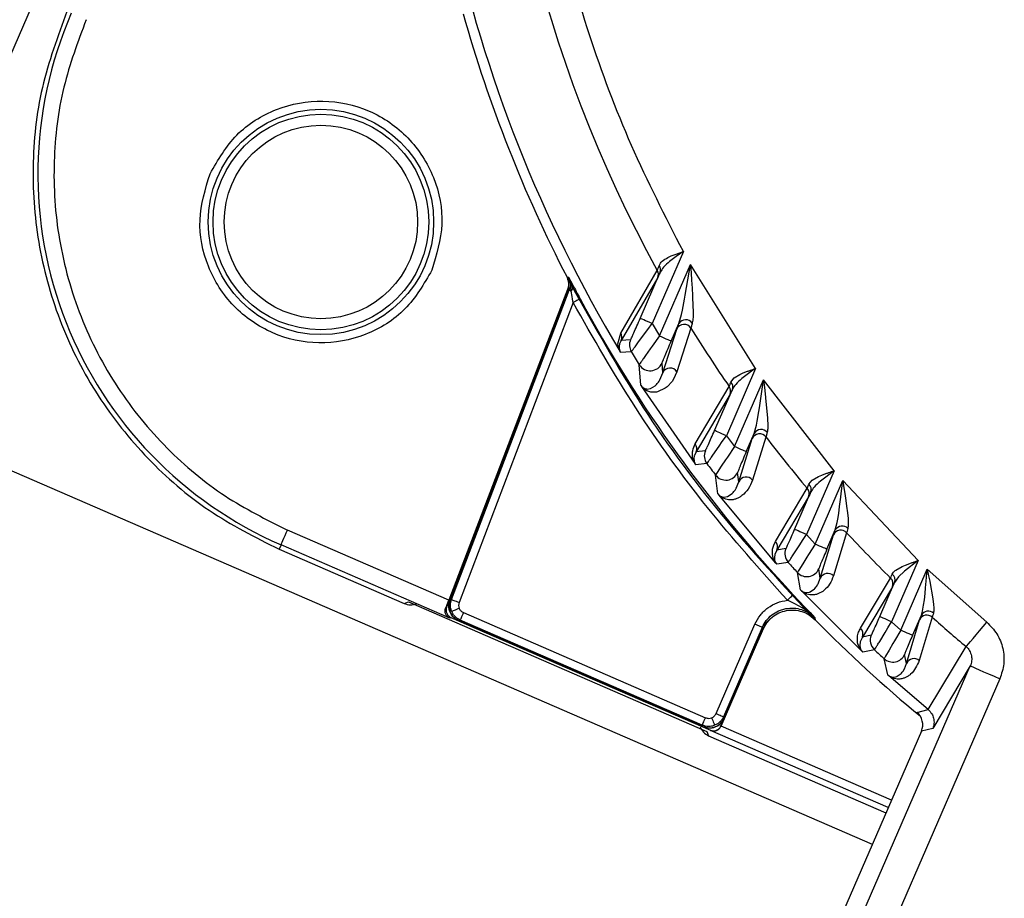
# Model space of a CAD drawing. Header units: millimetres. Extents: x 2719 to 13968, y 3953 to 13921.
# Tile 7 of 160: x 5047 to 5108, y 4735 to 4790. Entities that reach past the tile are written whole.
import ezdxf

# ---------------------------------------------------------------- set-up
doc = ezdxf.new("R2010")
doc.units = ezdxf.units.MM

msp = doc.modelspace()

# ---------------------------------------------------------------- linework, layer by layer
at = {"color": 7, "linetype": 'Continuous', "lineweight": 25}
for p, q in [((5106.803, 4926.198), (5041.072, 4774.88)), ((5088.227, 4775.181), (5086.285, 4770.711)), ((5087.27, 4774.809), (5087.475, 4774.903)), ((5087.475, 4774.903), (5087.724, 4775.002)), ((5087.724, 4775.002), (5088.227, 4775.181)), ((5087.978, 4775.009), (5087.788, 4774.876)), ((5088.227, 4775.181), (5087.978, 4775.009)), ((5086.745, 4769.944), (5088.671, 4774.378)), ((5087.788, 4774.876), (5087.377, 4774.567)), ((5088.346, 4772.477), (5088.671, 4774.378)), ((5092.705, 4767.922), (5088.671, 4774.378)), ((5088.671, 4774.378), (5088.705, 4773.843)), ((5084.346, 4770.11), (5086.611, 4774.003)), ((5085.551, 4771.03), (5086.795, 4773.893)), ((5088.705, 4773.843), (5088.734, 4773.41)), ((5081.019, 4773.585), (5081.098, 4773.59)), ((5081.098, 4773.59), (5081.225, 4773.36)), ((5081.238, 4773.169), (5081.098, 4773.59)), ((5081.225, 4773.36), (5081.371, 4773.09)), ((5081.265, 4772.931), (5081.238, 4773.169)), ((5086.636, 4773.565), (5084.377, 4769.66)), ((5088.734, 4773.41), (5088.766, 4772.9)), ((5081.112, 4772.982), (5073.673, 4753.557)), ((5081.059, 4772.771), (5073.752, 4753.547)), ((5081.065, 4772.772), (5073.76, 4753.55)), ((5073.852, 4753.589), (5081.145, 4772.776)), ((5081.145, 4772.776), (5081.065, 4772.772)), ((5081.147, 4772.775), (5081.145, 4772.776)), ((5081.154, 4772.773), (5081.147, 4772.775)), ((5081.164, 4772.769), (5081.154, 4772.773)), ((5081.179, 4772.763), (5081.164, 4772.769)), ((5081.196, 4772.757), (5081.179, 4772.763)), ((5081.218, 4772.748), (5081.196, 4772.757)), ((5081.243, 4772.739), (5081.218, 4772.748)), ((5081.27, 4772.728), (5081.243, 4772.739)), ((5081.27, 4772.728), (5081.265, 4772.931)), ((5081.328, 4772.378), (5081.27, 4772.728)), ((5088.298, 4772.213), (5088.346, 4772.477)), ((5088.766, 4772.9), (5088.792, 4772.458)), ((5088.792, 4772.458), (5088.824, 4771.731)), ((5081.387, 4772.008), (5074.32, 4753.412)), ((5081.352, 4772.227), (5081.328, 4772.378)), ((5081.387, 4772.008), (5081.352, 4772.227)), ((5081.472, 4772.053), (5081.387, 4772.008)), ((5081.554, 4772.098), (5081.472, 4772.053)), ((5081.629, 4772.138), (5081.554, 4772.098)), ((5081.696, 4772.174), (5081.629, 4772.138)), ((5081.75, 4772.203), (5081.696, 4772.174)), ((5081.792, 4772.226), (5081.75, 4772.203)), ((5081.818, 4772.24), (5081.792, 4772.226)), ((5081.827, 4772.245), (5081.818, 4772.24)), ((5088.171, 4771.55), (5088.298, 4772.213)), ((5087.952, 4770.715), (5088.111, 4771.272)), ((5088.111, 4771.272), (5088.171, 4771.55)), ((5088.824, 4771.731), (5088.829, 4771.532)), ((5085.568, 4771.023), (5085.551, 4771.03)), ((5085.611, 4771.004), (5085.568, 4771.023)), ((5085.679, 4770.974), (5085.611, 4771.004)), ((5085.771, 4770.934), (5085.679, 4770.974)), ((5085.881, 4770.886), (5085.771, 4770.934)), ((5086.007, 4770.832), (5085.881, 4770.886)), ((5086.143, 4770.773), (5086.007, 4770.832)), ((5086.02, 4770.345), (5086.285, 4770.711)), ((5086.285, 4770.711), (5086.143, 4770.773)), ((5086.285, 4770.711), (5086.745, 4769.944)), ((5087.479, 4769.626), (5087.952, 4770.715)), ((5084.173, 4769.446), (5084.346, 4770.11)), ((5085.408, 4769.506), (5085.819, 4770.069)), ((5085.819, 4770.069), (5086.02, 4770.345)), ((5086.954, 4767.654), (5087.817, 4770.365)), ((5088.697, 4770.426), (5087.829, 4767.724)), ((5084.205, 4769.217), (5084.173, 4769.446)), ((5084.268, 4769.429), (5084.247, 4769.303)), ((5084.277, 4769.456), (5084.269, 4769.429)), ((5084.377, 4769.66), (5084.276, 4769.456)), ((5084.951, 4769.699), (5084.377, 4769.66)), ((5086.745, 4769.944), (5086.285, 4769.3)), ((5086.745, 4769.944), (5086.887, 4769.883)), ((5086.887, 4769.883), (5087.023, 4769.824)), ((5087.023, 4769.824), (5087.149, 4769.769)), ((5087.149, 4769.769), (5087.259, 4769.721)), ((5087.259, 4769.721), (5087.351, 4769.681)), ((5087.351, 4769.681), (5087.419, 4769.651)), ((5087.419, 4769.651), (5087.462, 4769.633)), ((5087.462, 4769.633), (5087.479, 4769.626)), ((5084.246, 4769.303), (5084.243, 4769.264)), ((5084.243, 4769.264), (5084.25, 4769.152)), ((5085, 4768.965), (5084.333, 4768.923)), ((5086.167, 4769.134), (5085.882, 4768.729)), ((5086.285, 4769.3), (5086.167, 4769.134)), ((5086.954, 4767.654), (5086.909, 4768.262)), ((5085.598, 4766.883), (5085.496, 4768.158)), ((5086.773, 4767.216), (5086.954, 4767.654)), ((5087.829, 4767.724), (5087.618, 4767.26)), ((5092.705, 4767.922), (5090.892, 4763.751)), ((5091.737, 4767.557), (5091.945, 4767.648)), ((5092.268, 4767.611), (5091.857, 4767.297)), ((5091.945, 4767.648), (5092.199, 4767.746)), ((5092.456, 4767.746), (5092.268, 4767.611)), ((5092.705, 4767.922), (5092.456, 4767.746)), ((5086.769, 4767.211), (5086.773, 4767.216)), ((5087.524, 4767.118), (5087.218, 4766.782)), ((5087.618, 4767.26), (5087.524, 4767.118)), ((5091.171, 4767.074), (5091.372, 4767.337)), ((5091.372, 4767.337), (5091.737, 4767.557)), ((5091.393, 4763.078), (5093.194, 4767.224)), ((5092.946, 4765.487), (5093.194, 4767.224)), ((5097.581, 4761.582), (5093.194, 4767.224)), ((5093.194, 4767.224), (5093.249, 4766.736)), ((5088.949, 4762.017), (5085.646, 4766.808)), ((5085.741, 4766.731), (5085.796, 4766.697)), ((5085.796, 4766.697), (5085.841, 4766.676)), ((5085.841, 4766.676), (5085.94, 4766.652)), ((5085.94, 4766.652), (5085.975, 4766.648)), ((5086.207, 4766.454), (5085.962, 4766.537)), ((5085.975, 4766.649), (5086.16, 4766.671)), ((5086.16, 4766.67), (5086.189, 4766.679)), ((5086.189, 4766.679), (5086.472, 4766.847)), ((5086.291, 4766.443), (5086.207, 4766.454)), ((5086.557, 4766.453), (5086.291, 4766.443)), ((5086.472, 4766.847), (5086.519, 4766.889)), ((5086.628, 4766.467), (5086.557, 4766.453)), ((5087.103, 4766.691), (5086.628, 4766.467)), ((5087.218, 4766.782), (5087.103, 4766.691)), ((5088.968, 4763.242), (5091.069, 4766.802)), ((5090.159, 4764.07), (5091.27, 4766.627)), ((5093.249, 4766.736), (5093.293, 4766.346)), ((5091.12, 4766.321), (5089.025, 4762.753)), ((5093.293, 4766.346), (5093.344, 4765.883)), ((5093.344, 4765.883), (5093.385, 4765.484)), ((5092.807, 4764.644), (5092.909, 4765.246)), ((5092.909, 4765.246), (5092.946, 4765.487)), ((5093.385, 4765.484), (5093.442, 4764.831)), ((5092.758, 4764.397), (5092.807, 4764.644)), ((5093.442, 4764.831), (5093.452, 4764.653)), ((5090.175, 4764.063), (5090.159, 4764.07)), ((5090.218, 4764.044), (5090.175, 4764.063)), ((5090.287, 4764.014), (5090.218, 4764.044)), ((5090.378, 4763.974), (5090.287, 4764.014)), ((5090.489, 4763.926), (5090.378, 4763.974)), ((5090.615, 4763.872), (5090.489, 4763.926)), ((5092.621, 4763.897), (5092.758, 4764.397)), ((5090.45, 4763.107), (5090.641, 4763.385)), ((5090.751, 4763.813), (5090.615, 4763.872)), ((5090.641, 4763.385), (5090.892, 4763.751)), ((5090.892, 4763.751), (5090.751, 4763.813)), ((5090.892, 4763.751), (5091.393, 4763.078)), ((5091.665, 4760.89), (5092.496, 4763.569)), ((5092.127, 4762.759), (5092.621, 4763.897)), ((5093.348, 4763.671), (5092.511, 4761)), ((5089.025, 4762.753), (5088.911, 4762.523)), ((5089.593, 4762.819), (5089.025, 4762.753)), ((5090.064, 4762.549), (5090.45, 4763.107)), ((5091.393, 4763.078), (5090.954, 4762.428)), ((5091.535, 4763.016), (5091.393, 4763.078)), ((5091.671, 4762.957), (5091.535, 4763.016)), ((5091.797, 4762.902), (5091.671, 4762.957)), ((5091.907, 4762.854), (5091.797, 4762.902)), ((5091.999, 4762.815), (5091.907, 4762.854)), ((5092.067, 4762.785), (5091.999, 4762.815)), ((5092.11, 4762.766), (5092.067, 4762.785)), ((5092.127, 4762.759), (5092.11, 4762.766)), ((5088.882, 4762.354), (5088.881, 4762.31)), ((5088.881, 4762.31), (5088.889, 4762.205)), ((5088.903, 4762.493), (5088.883, 4762.354)), ((5088.89, 4762.205), (5088.893, 4762.19)), ((5088.912, 4762.523), (5088.904, 4762.493)), ((5090.844, 4762.264), (5090.578, 4761.864)), ((5090.954, 4762.428), (5090.844, 4762.264)), ((5046.259, 4761.725), (5099.941, 4738.407)), ((5089.686, 4762.021), (5089.003, 4761.945)), ((5090.578, 4761.864), (5090.318, 4761.467)), ((5091.665, 4760.89), (5091.593, 4761.477)), ((5097.581, 4761.582), (5095.861, 4757.622)), ((5097.581, 4761.582), (5096.731, 4760.934)), ((5090.374, 4760.146), (5090.224, 4761.311)), ((5091.508, 4760.493), (5091.665, 4760.89)), ((5096.009, 4760.739), (5096.22, 4760.994)), ((5096.22, 4760.994), (5096.598, 4761.211)), ((5096.396, 4757.027), (5098.108, 4760.969)), ((5096.598, 4761.211), (5096.811, 4761.303)), ((5096.811, 4761.303), (5097.07, 4761.402)), ((5098.016, 4760.159), (5098.108, 4760.969)), ((5098.108, 4760.969), (5098.178, 4760.518)), ((5102.795, 4756.018), (5098.108, 4760.969)), ((5091.506, 4760.49), (5091.508, 4760.494)), ((5093.94, 4757.18), (5095.911, 4760.487)), ((5095.127, 4757.94), (5096.134, 4760.259)), ((5098.178, 4760.518), (5098.235, 4760.162)), ((5093.967, 4755.848), (5090.428, 4760.076)), ((5090.591, 4759.977), (5090.629, 4759.964)), ((5090.629, 4759.964), (5090.728, 4759.944)), ((5090.728, 4759.944), (5090.762, 4759.943)), ((5090.762, 4759.943), (5090.942, 4759.971)), ((5090.942, 4759.97), (5090.97, 4759.98)), ((5090.97, 4759.98), (5091.258, 4760.165)), ((5091.258, 4760.165), (5091.28, 4760.186)), ((5095.991, 4759.967), (5094.024, 4756.655)), ((5097.92, 4759.359), (5097.99, 4759.935)), ((5097.99, 4759.935), (5098.016, 4760.159)), ((5098.235, 4760.162), (5098.301, 4759.737)), ((5098.301, 4759.737), (5098.354, 4759.371)), ((5097.863, 4758.934), (5097.92, 4759.359)), ((5098.354, 4759.371), (5098.406, 4758.957)), ((5097.77, 4758.36), (5097.81, 4758.582)), ((5097.81, 4758.582), (5097.863, 4758.934)), ((5098.406, 4758.957), (5098.438, 4758.615)), ((5063.598, 4757.723), (5063.674, 4757.9)), ((5073.673, 4753.557), (5063.674, 4757.9)), ((5095.143, 4757.933), (5095.127, 4757.94)), ((5095.187, 4757.914), (5095.143, 4757.933)), ((5095.255, 4757.885), (5095.187, 4757.914)), ((5095.347, 4757.845), (5095.255, 4757.885)), ((5095.457, 4757.797), (5095.347, 4757.845)), ((5097.129, 4756.708), (5097.648, 4757.903)), ((5097.648, 4757.903), (5097.77, 4758.36)), ((5063.346, 4757.143), (5063.395, 4757.257)), ((5063.395, 4757.257), (5063.455, 4757.395)), ((5063.455, 4757.395), (5063.524, 4757.553)), ((5063.524, 4757.553), (5063.598, 4757.723)), ((5095.441, 4756.972), (5095.623, 4757.252)), ((5095.583, 4757.742), (5095.457, 4757.797)), ((5095.719, 4757.683), (5095.583, 4757.742)), ((5095.623, 4757.252), (5095.861, 4757.622)), ((5095.861, 4757.622), (5095.719, 4757.683)), ((5095.861, 4757.622), (5096.396, 4757.027)), ((5096.718, 4754.915), (5097.53, 4757.592)), ((5098.352, 4757.729), (5097.535, 4755.059)), ((5063.276, 4756.983), (5063.158, 4756.71)), ((5063.158, 4756.71), (5070.91, 4753.343)), ((5063.276, 4756.983), (5063.285, 4757.003)), ((5073.738, 4752.438), (5063.276, 4756.983)), ((5063.285, 4757.003), (5063.308, 4757.057)), ((5063.308, 4757.057), (5063.346, 4757.143)), ((5094.024, 4756.655), (5093.894, 4756.381)), ((5094.586, 4756.747), (5094.024, 4756.655)), ((5095.078, 4756.414), (5095.441, 4756.972)), ((5096.396, 4757.027), (5095.981, 4756.374)), ((5096.537, 4756.966), (5096.396, 4757.027)), ((5096.674, 4756.906), (5096.537, 4756.966)), ((5096.799, 4756.852), (5096.674, 4756.906)), ((5096.91, 4756.804), (5096.799, 4756.852)), ((5097.001, 4756.764), (5096.91, 4756.804)), ((5097.07, 4756.734), (5097.001, 4756.764)), ((5097.113, 4756.715), (5097.07, 4756.734)), ((5097.129, 4756.708), (5097.113, 4756.715)), ((5093.871, 4756.213), (5093.871, 4756.166)), ((5093.89, 4756.365), (5093.872, 4756.213)), ((5093.872, 4756.166), (5093.885, 4756.053)), ((5093.886, 4756.054), (5093.89, 4756.038)), ((5093.895, 4756.381), (5093.891, 4756.365)), ((5095.877, 4756.21), (5095.627, 4755.81)), ((5095.981, 4756.374), (5095.877, 4756.21)), ((5102.795, 4756.018), (5101.14, 4752.208)), ((5102.795, 4756.018), (5101.939, 4755.342)), ((5094.726, 4755.892), (5094.028, 4755.782)), ((5095.627, 4755.81), (5095.386, 4755.417)), ((5096.718, 4754.915), (5096.621, 4755.487)), ((5101.399, 4755.412), (5101.792, 4755.632)), ((5101.705, 4751.683), (5103.355, 4755.48)), ((5101.792, 4755.632), (5102.011, 4755.726)), ((5102.011, 4755.726), (5102.275, 4755.829)), ((5103.288, 4754.72), (5103.355, 4755.48)), ((5103.355, 4755.48), (5103.437, 4755.059)), ((5107.041, 4752.181), (5103.355, 4755.48)), ((5095.488, 4754.189), (5095.299, 4755.264)), ((5096.581, 4754.553), (5096.718, 4754.915)), ((5099.214, 4751.815), (5101.079, 4754.923)), ((5101.577, 4754.998), (5101.329, 4754.651)), ((5101.939, 4755.342), (5101.577, 4754.998)), ((5103.437, 4755.059), (5103.503, 4754.73)), ((5096.084, 4754.06), (5096.365, 4754.253)), ((5096.365, 4754.253), (5096.374, 4754.263)), ((5096.374, 4754.263), (5096.464, 4754.369)), ((5096.464, 4754.369), (5096.487, 4754.399)), ((5096.487, 4754.399), (5096.572, 4754.537)), ((5096.572, 4754.537), (5096.581, 4754.553)), ((5101.19, 4754.37), (5099.329, 4751.259)), ((5100.407, 4752.527), (5101.329, 4754.651)), ((5103.216, 4753.971), (5103.25, 4754.316)), ((5103.25, 4754.316), (5103.288, 4754.72)), ((5103.503, 4754.73), (5103.58, 4754.336)), ((5103.58, 4754.336), (5103.641, 4753.998)), ((5073.76, 4753.55), (5073.852, 4753.589)), ((5073.852, 4753.589), (5073.863, 4753.586)), ((5073.863, 4753.586), (5073.89, 4753.575)), ((5073.89, 4753.575), (5073.934, 4753.558)), ((5073.934, 4753.558), (5073.992, 4753.536)), ((5073.992, 4753.536), (5074.062, 4753.51)), ((5094.676, 4753.546), (5094.746, 4753.612)), ((5095.141, 4753.312), (5094.676, 4753.546)), ((5094.746, 4753.612), (5094.814, 4753.675)), ((5094.814, 4753.675), (5094.876, 4753.734)), ((5094.876, 4753.734), (5094.931, 4753.785)), ((5094.931, 4753.785), (5094.976, 4753.828)), ((5094.976, 4753.828), (5095.01, 4753.86)), ((5095.01, 4753.86), (5095.032, 4753.88)), ((5095.032, 4753.88), (5095.04, 4753.888)), ((5095.04, 4753.888), (5095.393, 4753.512)), ((5099.293, 4750.385), (5095.549, 4754.124)), ((5095.752, 4754.03), (5095.85, 4754.017)), ((5095.85, 4754.017), (5095.883, 4754.017)), ((5095.883, 4754.017), (5096.058, 4754.05)), ((5096.058, 4754.05), (5096.084, 4754.06)), ((5103.128, 4753.248), (5103.172, 4753.576)), ((5103.172, 4753.576), (5103.216, 4753.971)), ((5103.641, 4753.998), (5103.701, 4753.616)), ((5103.701, 4753.616), (5103.74, 4753.303)), ((5070.91, 4753.343), (5071.181, 4753.45)), ((5071.181, 4753.45), (5089.689, 4745.41)), ((5073.489, 4753.084), (5073.548, 4753.108)), ((5074.074, 4752.934), (5074.004, 4752.904)), ((5074.062, 4753.51), (5074.143, 4753.479)), ((5074.152, 4752.967), (5074.074, 4752.934)), ((5074.143, 4753.479), (5074.229, 4753.446)), ((5074.238, 4753.003), (5074.152, 4752.967)), ((5074.229, 4753.446), (5074.32, 4753.412)), ((5074.326, 4753.04), (5074.238, 4753.003)), ((5094.135, 4752.884), (5094.592, 4753.025)), ((5095.59, 4753.072), (5095.141, 4753.313)), ((5095.393, 4753.512), (5095.765, 4753.117)), ((5095.559, 4752.971), (5095.962, 4752.791)), ((5095.777, 4752.956), (5095.59, 4753.072)), ((5095.765, 4753.117), (5095.918, 4752.954)), ((5096.008, 4752.794), (5095.778, 4752.958)), ((5095.918, 4752.954), (5096.083, 4752.78)), ((5103.06, 4752.874), (5103.128, 4753.248)), ((5073.815, 4752.471), (5073.738, 4752.438)), ((5073.815, 4752.471), (5089.904, 4745.483)), ((5073.876, 4752.851), (5073.866, 4752.846)), ((5073.904, 4752.862), (5073.876, 4752.851)), ((5073.947, 4752.88), (5073.904, 4752.862)), ((5074.004, 4752.904), (5073.947, 4752.88)), ((5074.388, 4752.317), (5074.296, 4752.278)), ((5074.393, 4752.328), (5074.388, 4752.317)), ((5089.4, 4745.797), (5074.388, 4752.317)), ((5074.405, 4752.355), (5074.393, 4752.328)), ((5074.423, 4752.397), (5074.405, 4752.355)), ((5074.448, 4752.454), (5074.423, 4752.397)), ((5074.478, 4752.524), (5074.448, 4752.454)), ((5074.512, 4752.602), (5074.478, 4752.524)), ((5074.549, 4752.687), (5074.512, 4752.602)), ((5074.588, 4752.776), (5074.549, 4752.687)), ((5074.588, 4752.776), (5089.599, 4746.255)), ((5093.396, 4752.14), (5093.586, 4752.354)), ((5093.711, 4752.628), (5094.135, 4752.884)), ((5095.865, 4752.718), (5096.027, 4752.629)), ((5095.962, 4752.791), (5096.384, 4752.462)), ((5096.171, 4752.661), (5096.008, 4752.794)), ((5096.027, 4752.629), (5096.408, 4752.326)), ((5096.083, 4752.78), (5096.384, 4752.462)), ((5096.384, 4752.462), (5096.171, 4752.661)), ((5096.384, 4752.462), (5096.406, 4752.337)), ((5100.423, 4752.52), (5100.407, 4752.527)), ((5100.466, 4752.501), (5100.423, 4752.52)), ((5100.535, 4752.471), (5100.466, 4752.501)), ((5100.626, 4752.432), (5100.535, 4752.471)), ((5100.737, 4752.383), (5100.626, 4752.432)), ((5100.862, 4752.329), (5100.737, 4752.383)), ((5100.999, 4752.27), (5100.862, 4752.329)), ((5102.07, 4749.628), (5102.873, 4752.324)), ((5102.439, 4751.365), (5102.986, 4752.623)), ((5103.663, 4752.493), (5102.855, 4749.801)), ((5102.873, 4752.324), (5102.986, 4752.623)), ((5102.986, 4752.623), (5103.06, 4752.874)), ((5074.288, 4752.275), (5089.441, 4745.693)), ((5074.296, 4752.278), (5089.438, 4745.701)), ((5090.257, 4746.514), (5092.665, 4752.058)), ((5090.566, 4745.73), (5093.246, 4751.9)), ((5093.123, 4751.859), (5090.715, 4746.315)), ((5090.753, 4746.22), (5093.147, 4751.731)), ((5090.756, 4746.212), (5093.149, 4751.72)), ((5092.753, 4752.019), (5092.665, 4752.058)), ((5092.838, 4751.982), (5092.753, 4752.019)), ((5092.917, 4751.948), (5092.838, 4751.982)), ((5092.986, 4751.918), (5092.917, 4751.948)), ((5093.043, 4751.893), (5092.986, 4751.918)), ((5093.086, 4751.875), (5093.043, 4751.893)), ((5093.113, 4751.863), (5093.086, 4751.875)), ((5093.123, 4751.859), (5093.113, 4751.863)), ((5093.147, 4751.731), (5093.123, 4751.859)), ((5093.149, 4751.72), (5093.396, 4752.14)), ((5100.743, 4751.551), (5100.916, 4751.836)), ((5100.916, 4751.836), (5101.14, 4752.208)), ((5101.14, 4752.208), (5100.999, 4752.27)), ((5101.14, 4752.208), (5101.705, 4751.683)), ((5106.588, 4751.642), (5106.811, 4751.907)), ((5106.811, 4751.907), (5107.041, 4752.181)), ((5099.329, 4751.259), (5099.186, 4750.954)), ((5099.883, 4751.374), (5099.329, 4751.259)), ((5100.402, 4750.99), (5100.743, 4751.551)), ((5101.705, 4751.683), (5101.314, 4751.024)), ((5101.847, 4751.622), (5101.705, 4751.683)), ((5101.983, 4751.563), (5101.847, 4751.622)), ((5102.109, 4751.508), (5101.983, 4751.563)), ((5102.22, 4751.46), (5102.109, 4751.508)), ((5102.311, 4751.42), (5102.22, 4751.46)), ((5102.379, 4751.39), (5102.311, 4751.42)), ((5102.423, 4751.372), (5102.379, 4751.39)), ((5102.439, 4751.365), (5102.423, 4751.372)), ((5106.033, 4750.982), (5106.192, 4751.172)), ((5106.192, 4751.172), (5106.379, 4751.394)), ((5106.379, 4751.394), (5106.588, 4751.642)), ((5099.104, 4750.678), (5099.033, 4750.907)), ((5099.166, 4750.747), (5099.167, 4750.723)), ((5099.182, 4750.938), (5099.167, 4750.748)), ((5099.168, 4750.723), (5099.187, 4750.603)), ((5099.187, 4750.954), (5099.183, 4750.938)), ((5099.188, 4750.603), (5099.193, 4750.586)), ((5101.216, 4750.858), (5100.981, 4750.456)), ((5101.314, 4751.024), (5101.216, 4750.858)), ((5103.408, 4746.757), (5105.765, 4750.664)), ((5105.765, 4750.664), (5105.816, 4750.724)), ((5105.816, 4750.724), (5105.906, 4750.831)), ((5105.906, 4750.831), (5106.033, 4750.982)), ((5100.073, 4750.469), (5099.359, 4750.324)), ((5100.757, 4750.065), (5100.677, 4749.914)), ((5100.899, 4748.915), (5100.677, 4749.914)), ((5100.981, 4750.456), (5100.757, 4750.065)), ((5102.07, 4749.628), (5101.949, 4750.186)), ((5098.225, 4731.521), (5106.021, 4749.468)), ((5101.864, 4749.152), (5101.942, 4749.282)), ((5101.942, 4749.282), (5101.949, 4749.296)), ((5101.949, 4749.296), (5102.07, 4749.628)), ((5106.021, 4749.468), (5103.689, 4745.588)), ((5106.021, 4749.468), (5106.061, 4749.45)), ((5106.061, 4749.45), (5106.169, 4749.403)), ((5106.169, 4749.403), (5106.341, 4749.329)), ((5106.341, 4749.329), (5106.569, 4749.23)), ((5107.854, 4748.671), (5100.058, 4730.724)), ((5103.408, 4746.757), (5100.965, 4748.855)), ((5101.167, 4748.78), (5101.263, 4748.772)), ((5101.263, 4748.772), (5101.296, 4748.773)), ((5101.296, 4748.773), (5101.465, 4748.812)), ((5101.465, 4748.812), (5101.49, 4748.823)), ((5101.49, 4748.823), (5101.744, 4749.004)), ((5101.744, 4749.004), (5101.762, 4749.022)), ((5101.762, 4749.022), (5101.805, 4749.072)), ((5101.805, 4749.072), (5101.864, 4749.152)), ((5106.569, 4749.23), (5106.845, 4749.11)), ((5106.845, 4749.11), (5107.16, 4748.973)), ((5107.16, 4748.973), (5107.5, 4748.825)), ((5107.5, 4748.825), (5107.854, 4748.671)), ((5089.561, 4746.167), (5089.599, 4746.255)), ((5089.982, 4746.248), (5090.017, 4746.159)), ((5090.257, 4746.514), (5090.345, 4746.476)), ((5090.345, 4746.476), (5090.43, 4746.439)), ((5090.43, 4746.439), (5090.509, 4746.405)), ((5090.509, 4746.405), (5090.578, 4746.375)), ((5090.578, 4746.375), (5090.635, 4746.35)), ((5090.635, 4746.35), (5090.678, 4746.331)), ((5090.678, 4746.331), (5090.705, 4746.32)), ((5090.705, 4746.32), (5090.715, 4746.315)), ((5090.715, 4746.315), (5090.753, 4746.22)), ((5102.712, 4746.587), (5103.408, 4746.757)), ((5089.4, 4745.797), (5089.404, 4745.807)), ((5089.438, 4745.701), (5089.4, 4745.797)), ((5089.404, 4745.807), (5089.416, 4745.834)), ((5089.416, 4745.834), (5089.435, 4745.877)), ((5089.435, 4745.877), (5089.459, 4745.934)), ((5089.459, 4745.934), (5089.489, 4746.003)), ((5089.489, 4746.003), (5089.524, 4746.081)), ((5089.524, 4746.081), (5089.561, 4746.167)), ((5090.017, 4746.159), (5090.051, 4746.073)), ((5090.051, 4746.073), (5090.082, 4745.994)), ((5090.082, 4745.994), (5090.11, 4745.924)), ((5090.11, 4745.924), (5090.132, 4745.866)), ((5090.132, 4745.866), (5090.15, 4745.822)), ((5090.15, 4745.822), (5090.161, 4745.794)), ((5090.161, 4745.794), (5090.165, 4745.783)), ((5090.561, 4745.742), (5090.566, 4745.73)), ((5090.562, 4745.722), (5090.566, 4745.73)), ((5103.689, 4745.588), (5102.988, 4745.422)), ((5089.689, 4745.41), (5089.796, 4745.139)), ((5089.796, 4745.139), (5100.791, 4740.363)), ((5089.913, 4745.46), (5089.904, 4745.483)), ((5100.926, 4740.675), (5089.913, 4745.46)), ((5102.988, 4745.422), (5097.152, 4731.987))]:
    msp.add_line(p, q, dxfattribs=at)
at = {"color": 8, "linetype": 'Continuous', "lineweight": 25}
for p, q in [((5078.463, 4765.942), (5073.548, 4753.108)), ((5090.561, 4745.742), (5093.209, 4751.836)), ((5101.125, 4741.134), (5090.562, 4745.722))]:
    msp.add_line(p, q, dxfattribs=at)
at = {"color": 7, "linetype": 'Continuous', "lineweight": 25}
for radius in [6.99, 6.69, 5.999]:
    msp.add_circle((5065.751, 4777.011), radius, dxfattribs=at)
for centre, radius, start, end in [((5158.767, 4813.69), 82.35, 177.50992, 208.81139), ((5158.767, 4813.69), 86.86, 192.15274, 210.96316), ((5073.263, 4779.974), 25.066, 156.52024, 246.52024), ((5158.767, 4813.69), 87.488, 195.75674, 207.28391), ((5086.415, 4774.034), 0.405, 339.68444, 41.36244), ((5086.182, 4773.759), 0.494, 336.78253, 29.53525), ((5081.052, 4772.985), 0.336, 310.4268, 18.34942), ((5158.767, 4813.69), 87.393, 208.30968, 223.17991), ((5088.274, 4770.159), 0.501, 32.30668, 155.65446), ((5088.377, 4770.435), 0.509, 37.35785, 146.63254), ((5083.923, 4769.855), 0.494, 336.78116, 31.04405), ((5158.767, 4813.69), 82.35, 211.69226, 214.70606), ((5085.685, 4769.38), 0.8, 156.53167, 211.21669), ((5158.767, 4813.69), 86.266, 211.22803, 211.857), ((5086.175, 4768.581), 0.8, 211.90552, 336.47081), ((5087.411, 4767.447), 0.501, 33.51845, 155.68324), ((5090.873, 4766.774), 0.423, 339.77001, 45.34081), ((5090.665, 4766.516), 0.495, 336.79256, 35.30318), ((5093.048, 4763.63), 0.503, 41.24007, 147.97744), ((5092.953, 4763.364), 0.501, 37.85349, 155.78489), ((5158.767, 4813.69), 82.35, 217.40083, 220.24504), ((5088.569, 4762.948), 0.495, 336.79152, 36.43485), ((5090.327, 4762.5), 0.8, 156.53147, 216.78375), ((5158.767, 4813.69), 86.266, 216.79417, 217.38589), ((5090.859, 4761.797), 0.8, 217.42697, 336.4782), ((5092.122, 4760.685), 0.501, 38.91853, 155.80357), ((5095.534, 4760.163), 0.496, 336.80464, 40.73882), ((5095.725, 4760.409), 0.436, 339.90501, 49.3078), ((5097.987, 4757.387), 0.501, 43.13235, 155.87866), ((5098.075, 4757.646), 0.498, 45.13222, 149.00584), ((5158.767, 4813.69), 82.35, 222.80769, 225.53055), ((5093.568, 4756.851), 0.496, 336.80611, 41.55734), ((5095.32, 4756.428), 0.8, 156.53137, 222.05484), ((5158.767, 4813.69), 86.266, 222.06633, 222.63122), ((5095.887, 4755.806), 0.8, 222.66768, 336.48444), ((5097.175, 4754.711), 0.5, 44.061, 155.89292), ((5100.733, 4754.565), 0.497, 336.81745, 45.93778), ((5100.909, 4754.803), 0.447, 340.07992, 53.24361), ((5158.767, 4813.69), 87.488, 224.53908, 230.33459), ((5103.329, 4752.12), 0.5, 48.21798, 155.95294), ((5103.412, 4752.375), 0.494, 49.01384, 149.81619), ((5158.767, 4813.69), 82.35, 227.99846, 229.9374), ((5098.872, 4751.454), 0.497, 336.81804, 46.49391), ((5100.617, 4751.056), 0.8, 156.53481, 227.11161), ((5158.767, 4813.69), 86.266, 227.12587, 227.67133), ((5101.216, 4750.505), 0.8, 227.70259, 336.4883), ((5102.527, 4749.424), 0.5, 49.01164, 155.9635), ((5102.071, 4745.82), 1, 336.53559, 50.11011)]:
    msp.add_arc(centre, radius, start, end, dxfattribs=at)
for points, knots in [([(5088.227, 4775.181), (5087.114, 4777.352), (5084.884, 4781.706), (5082.305, 4788.604), (5080.316, 4795.712), (5079.012, 4802.977), (5078.329, 4810.309), (5078.441, 4815.199), (5078.497, 4817.638)], [0, 0, 0, 0, 0.1658532, 0.3325807, 0.5, 0.6674302, 0.8341526, 1, 1, 1, 1]), ([(5050, 4790.079), (5049.425, 4788.519), (5048.276, 4785.398), (5047.751, 4780.405), (5048.142, 4775.423), (5049.517, 4770.61), (5051.798, 4766.154), (5054.912, 4762.246), (5058.703, 4758.954), (5061.673, 4757.458), (5063.158, 4756.71)], [0, 0, 0, 0, 0.125, 0.25, 0.375, 0.5, 0.625, 0.75, 0.875, 1, 1, 1, 1]), ([(5051.189, 4789.562), (5050.676, 4788.185), (5049.618, 4785.348), (5049.16, 4781.507), (5049.21, 4778.331), (5049.6, 4775.076), (5050.714, 4771.082), (5052.626, 4767.403), (5054.563, 4764.758), (5056.694, 4762.402), (5059.65, 4759.907), (5062.359, 4758.556), (5063.674, 4757.9)], [0, 0, 0, 0, 0.116477, 0.239932, 0.304301, 0.368684, 0.5, 0.631316, 0.695685, 0.760068, 0.883522, 1, 1, 1, 1]), ([(5058.873, 4779.999), (5059.367, 4780.855), (5060.356, 4782.565), (5062.941, 4784.164), (5065.879, 4784.706), (5068.817, 4784.069), (5071.287, 4782.357), (5072.896, 4779.839), (5073.492, 4776.859), (5072.917, 4774.969), (5072.629, 4774.024)], [0, 0, 0, 0, 0.125, 0.25, 0.375, 0.5, 0.625, 0.75, 0.875, 1, 1, 1, 1]), ([(5072.629, 4774.024), (5072.135, 4773.168), (5071.146, 4771.458), (5068.561, 4769.859), (5065.623, 4769.317), (5062.685, 4769.954), (5060.215, 4771.666), (5058.606, 4774.183), (5058.01, 4777.164), (5058.585, 4779.054), (5058.873, 4779.999)], [0, 0, 0, 0, 0.125, 0.25, 0.375, 0.5, 0.625, 0.75, 0.875, 1, 1, 1, 1]), ([(5086.611, 4774.003), (5086.623, 4774.03), (5086.646, 4774.087), (5086.694, 4774.229), (5086.719, 4774.301)], [0, 0, 0, 0, 0.4852215, 1, 1, 1, 1]), ([(5086.719, 4774.301), (5086.773, 4774.399), (5086.879, 4774.594), (5087.14, 4774.737), (5087.27, 4774.809)], [0, 0, 0, 0, 0.504203, 1, 1, 1, 1]), ([(5087.377, 4774.567), (5087.24, 4774.449), (5086.993, 4774.236), (5086.856, 4773.999), (5086.795, 4773.893)], [0, 0, 0, 0, 0.555296, 1, 1, 1, 1]), ([(5086.795, 4773.893), (5086.758, 4773.814), (5086.684, 4773.656), (5086.652, 4773.595), (5086.636, 4773.565)], [0, 0, 0, 0, 0.506929, 1, 1, 1, 1]), ([(5081.012, 4773.585), (5082.432, 4771.024), (5085.272, 4765.903), (5090.438, 4758.769), (5094.418, 4754.473), (5096.408, 4752.326)], [0, 0, 0, 0, 0.333333, 0.666667, 1, 1, 1, 1]), ([(5081.059, 4772.771), (5081.079, 4772.838), (5081.121, 4772.972), (5081.129, 4773.183), (5081.097, 4773.393), (5081.041, 4773.521), (5081.012, 4773.585)], [0, 0, 0, 0, 0.249993, 0.500003, 0.750001, 1, 1, 1, 1]), ([(5081.065, 4772.772), (5081.086, 4772.839), (5081.129, 4772.973), (5081.135, 4773.184), (5081.104, 4773.393), (5081.047, 4773.521), (5081.019, 4773.585)], [0, 0, 0, 0, 0.25062, 0.499952, 0.750842, 1, 1, 1, 1]), ([(5081.098, 4773.59), (5081.127, 4773.526), (5081.184, 4773.398), (5081.214, 4773.189), (5081.207, 4772.977), (5081.166, 4772.843), (5081.145, 4772.776)], [0, 0, 0, 0, 0.249942, 0.499839, 0.749821, 1, 1, 1, 1]), ([(5081.371, 4773.09), (5081.441, 4772.962), (5081.58, 4772.704), (5081.745, 4772.398), (5081.827, 4772.245)], [0, 0, 0, 0, 0.499292, 1, 1, 1, 1]), ([(5094.676, 4753.546), (5092.99, 4755.438), (5089.617, 4759.224), (5085.166, 4765.408), (5082.647, 4769.808), (5081.387, 4772.008)], [0, 0, 0, 0, 0.333276, 0.666714, 1, 1, 1, 1]), ([(5088.829, 4771.532), (5088.832, 4771.379), (5088.837, 4771.08), (5088.8, 4770.854), (5088.782, 4770.744)], [0, 0, 0, 0, 0.513661, 1, 1, 1, 1]), ([(5084.951, 4769.699), (5084.955, 4769.705), (5084.963, 4769.717), (5085.009, 4769.812), (5085.074, 4769.951), (5085.182, 4770.189), (5085.344, 4770.554), (5085.482, 4770.871), (5085.551, 4771.03)], [0, 0, 0, 0, 0.12338, 0.249548, 0.372117, 0.50042, 0.750068, 1, 1, 1, 1]), ([(5087.817, 4770.365), (5087.829, 4770.4), (5087.854, 4770.471), (5087.919, 4770.633), (5087.952, 4770.715)], [0, 0, 0, 0, 0.492723, 1, 1, 1, 1]), ([(5088.782, 4770.744), (5088.761, 4770.669), (5088.72, 4770.524), (5088.705, 4770.458), (5088.697, 4770.426)], [0, 0, 0, 0, 0.515099, 1, 1, 1, 1]), ([(5085, 4768.965), (5085.007, 4768.972), (5085.021, 4768.985), (5085.102, 4769.093), (5085.227, 4769.26), (5085.347, 4769.423), (5085.408, 4769.506)], [0, 0, 0, 0, 0.235038, 0.479048, 0.733591, 1, 1, 1, 1]), ([(5086.909, 4768.262), (5086.911, 4768.271), (5086.915, 4768.289), (5086.956, 4768.392), (5087.015, 4768.538), (5087.116, 4768.78), (5087.272, 4769.148), (5087.41, 4769.466), (5087.479, 4769.626)], [0, 0, 0, 0, 0.123532, 0.250392, 0.37325, 0.50088, 0.750444, 1, 1, 1, 1]), ([(5084.285, 4769.001), (5084.276, 4769.021), (5084.254, 4769.068), (5084.229, 4769.139), (5084.214, 4769.187), (5084.205, 4769.217)], [0, 0, 0, 0, 0.209939, 0.494656, 1, 1, 1, 1]), ([(5084.25, 4769.152), (5084.255, 4769.124), (5084.263, 4769.082), (5084.287, 4769.012), (5084.308, 4768.968), (5084.321, 4768.943), (5084.328, 4768.932), (5084.331, 4768.926), (5084.333, 4768.923)], [0, 0, 0, 0, 0.54818, 0.817463, 0.927523, 0.966937, 0.983941, 1, 1, 1, 1]), ([(5084.333, 4768.923), (5084.325, 4768.935), (5084.311, 4768.958), (5084.294, 4768.987), (5084.285, 4769.001)], [0, 0, 0, 0, 0.481507, 1, 1, 1, 1]), ([(5085.6, 4768.322), (5085.57, 4768.276), (5085.511, 4768.187), (5085.501, 4768.168), (5085.496, 4768.158)], [0, 0, 0, 0, 0.508966, 1, 1, 1, 1]), ([(5085.882, 4768.729), (5085.824, 4768.646), (5085.711, 4768.485), (5085.636, 4768.375), (5085.6, 4768.322)], [0, 0, 0, 0, 0.5136, 1, 1, 1, 1]), ([(5092.199, 4767.746), (5092.261, 4767.768), (5092.427, 4767.826), (5092.598, 4767.886), (5092.705, 4767.922)], [0, 0, 0, 0, 0.374548, 1, 1, 1, 1]), ([(5086.519, 4766.889), (5086.577, 4766.95), (5086.669, 4767.046), (5086.742, 4767.166), (5086.769, 4767.211)], [0, 0, 0, 0, 0.630526, 1, 1, 1, 1]), ([(5091.069, 4766.802), (5091.079, 4766.827), (5091.101, 4766.878), (5091.147, 4767.008), (5091.171, 4767.074)], [0, 0, 0, 0, 0.489027, 1, 1, 1, 1]), ([(5091.857, 4767.297), (5091.718, 4767.177), (5091.468, 4766.963), (5091.331, 4766.73), (5091.27, 4766.627)], [0, 0, 0, 0, 0.5566066, 1, 1, 1, 1]), ([(5085.598, 4766.883), (5085.601, 4766.879), (5085.607, 4766.87), (5085.619, 4766.852), (5085.646, 4766.817), (5085.694, 4766.765), (5085.721, 4766.745), (5085.741, 4766.731)], [0, 0, 0, 0, 0.030401, 0.062848, 0.140975, 0.376163, 1, 1, 1, 1]), ([(5085.646, 4766.808), (5085.637, 4766.822), (5085.62, 4766.849), (5085.605, 4766.872), (5085.598, 4766.883)], [0, 0, 0, 0, 0.520404, 1, 1, 1, 1]), ([(5085.962, 4766.537), (5085.919, 4766.565), (5085.844, 4766.614), (5085.749, 4766.679), (5085.665, 4766.784), (5085.646, 4766.808)], [0, 0, 0, 0, 0.499857, 0.884681, 1, 1, 1, 1]), ([(5091.27, 4766.627), (5091.235, 4766.553), (5091.166, 4766.406), (5091.135, 4766.349), (5091.12, 4766.321)], [0, 0, 0, 0, 0.5043907, 1, 1, 1, 1]), ([(5093.452, 4764.653), (5093.459, 4764.517), (5093.473, 4764.252), (5093.442, 4764.056), (5093.426, 4763.961)], [0, 0, 0, 0, 0.51274, 1, 1, 1, 1]), ([(5089.593, 4762.819), (5089.597, 4762.824), (5089.605, 4762.835), (5089.646, 4762.92), (5089.705, 4763.046), (5089.805, 4763.265), (5089.958, 4763.61), (5090.092, 4763.916), (5090.159, 4764.07)], [0, 0, 0, 0, 0.124355, 0.250348, 0.373488, 0.500435, 0.75005, 1, 1, 1, 1]), ([(5093.426, 4763.961), (5093.407, 4763.893), (5093.368, 4763.759), (5093.355, 4763.7), (5093.348, 4763.671)], [0, 0, 0, 0, 0.511773, 1, 1, 1, 1]), ([(5092.496, 4763.569), (5092.507, 4763.602), (5092.529, 4763.667), (5092.59, 4763.82), (5092.621, 4763.897)], [0, 0, 0, 0, 0.495123, 1, 1, 1, 1]), ([(5088.949, 4762.017), (5088.937, 4762.038), (5088.909, 4762.084), (5088.867, 4762.171), (5088.802, 4762.35), (5088.776, 4762.58), (5088.806, 4762.926), (5088.903, 4763.116), (5088.968, 4763.242)], [0, 0, 0, 0, 0.015441, 0.034546, 0.085804, 0.246255, 0.499132, 1, 1, 1, 1]), ([(5092.127, 4762.759), (5092.06, 4762.605), (5091.927, 4762.298), (5091.78, 4761.95), (5091.687, 4761.726), (5091.634, 4761.594), (5091.598, 4761.502), (5091.594, 4761.486), (5091.593, 4761.477)], [0, 0, 0, 0, 0.249361, 0.498638, 0.62593, 0.7491, 0.875501, 1, 1, 1, 1]), ([(5088.892, 4762.19), (5088.9, 4762.161), (5088.912, 4762.117), (5088.937, 4762.052), (5088.963, 4762.005), (5088.982, 4761.975), (5088.994, 4761.958), (5089, 4761.949), (5089.003, 4761.945)], [0, 0, 0, 0, 0.534001, 0.79095, 0.90571, 0.955432, 0.978101, 1, 1, 1, 1]), ([(5089.686, 4762.021), (5089.693, 4762.028), (5089.705, 4762.041), (5089.779, 4762.145), (5089.895, 4762.308), (5090.007, 4762.468), (5090.064, 4762.549)], [0, 0, 0, 0, 0.234722, 0.478972, 0.733784, 1, 1, 1, 1]), ([(5089.003, 4761.945), (5089, 4761.949), (5088.993, 4761.958), (5088.975, 4761.982), (5088.96, 4762.003), (5088.949, 4762.017)], [0, 0, 0, 0, 0.202099, 0.430965, 1, 1, 1, 1]), ([(5090.318, 4761.467), (5090.291, 4761.424), (5090.237, 4761.338), (5090.228, 4761.32), (5090.224, 4761.311)], [0, 0, 0, 0, 0.510233, 1, 1, 1, 1]), ([(5097.07, 4761.402), (5097.131, 4761.423), (5097.299, 4761.483), (5097.471, 4761.544), (5097.581, 4761.582)], [0, 0, 0, 0, 0.363796, 1, 1, 1, 1]), ([(5092.511, 4761), (5092.431, 4760.804), (5092.269, 4760.414), (5091.958, 4760.098), (5091.693, 4759.917), (5091.511, 4759.831), (5091.299, 4759.774), (5091.045, 4759.75), (5090.774, 4759.827), (5090.549, 4759.952), (5090.451, 4760.053), (5090.429, 4760.076)], [0, 0, 0, 0, 0.250097, 0.499897, 0.594398, 0.681331, 0.763557, 0.866505, 0.968681, 0.992882, 1, 1, 1, 1]), ([(5096.731, 4760.934), (5096.589, 4760.812), (5096.335, 4760.592), (5096.196, 4760.361), (5096.134, 4760.259)], [0, 0, 0, 0, 0.558576, 1, 1, 1, 1]), ([(5091.28, 4760.186), (5091.336, 4760.249), (5091.409, 4760.33), (5091.478, 4760.439), (5091.498, 4760.476), (5091.506, 4760.49)], [0, 0, 0, 0, 0.67272, 0.879526, 1, 1, 1, 1]), ([(5095.911, 4760.487), (5095.921, 4760.51), (5095.942, 4760.556), (5095.986, 4760.678), (5096.009, 4760.739)], [0, 0, 0, 0, 0.491779, 1, 1, 1, 1]), ([(5096.134, 4760.259), (5096.101, 4760.188), (5096.035, 4760.048), (5096.005, 4759.994), (5095.991, 4759.967)], [0, 0, 0, 0, 0.502652, 1, 1, 1, 1]), ([(5090.374, 4760.146), (5090.378, 4760.141), (5090.385, 4760.132), (5090.403, 4760.112), (5090.438, 4760.074), (5090.516, 4760.01), (5090.558, 4759.992), (5090.591, 4759.977)], [0, 0, 0, 0, 0.0217418, 0.0455424, 0.1055775, 0.2957373, 1, 1, 1, 1]), ([(5090.428, 4760.076), (5090.418, 4760.089), (5090.398, 4760.114), (5090.382, 4760.136), (5090.374, 4760.146)], [0, 0, 0, 0, 0.519859, 1, 1, 1, 1]), ([(5098.438, 4758.615), (5098.448, 4758.493), (5098.468, 4758.254), (5098.44, 4758.083), (5098.427, 4757.999)], [0, 0, 0, 0, 0.512121, 1, 1, 1, 1]), ([(5094.586, 4756.747), (5094.59, 4756.752), (5094.597, 4756.762), (5094.636, 4756.839), (5094.69, 4756.956), (5094.784, 4757.162), (5094.932, 4757.492), (5095.062, 4757.791), (5095.127, 4757.94)], [0, 0, 0, 0, 0.1247451, 0.2504195, 0.3741554, 0.5004661, 0.7498709, 1, 1, 1, 1]), ([(5097.53, 4757.592), (5097.54, 4757.622), (5097.561, 4757.684), (5097.619, 4757.83), (5097.648, 4757.903)], [0, 0, 0, 0, 0.496805, 1, 1, 1, 1]), ([(5098.427, 4757.999), (5098.408, 4757.936), (5098.371, 4757.81), (5098.358, 4757.756), (5098.352, 4757.729)], [0, 0, 0, 0, 0.509447, 1, 1, 1, 1]), ([(5093.967, 4755.848), (5093.955, 4755.864), (5093.93, 4755.9), (5093.886, 4755.97), (5093.833, 4756.073), (5093.776, 4756.23), (5093.737, 4756.464), (5093.761, 4756.824), (5093.868, 4757.037), (5093.94, 4757.18)], [0, 0, 0, 0, 0.0108436, 0.0240825, 0.0590511, 0.1211673, 0.2463609, 0.494715, 1, 1, 1, 1]), ([(5097.129, 4756.708), (5097.064, 4756.558), (5096.935, 4756.258), (5096.794, 4755.925), (5096.707, 4755.714), (5096.658, 4755.592), (5096.626, 4755.508), (5096.623, 4755.494), (5096.621, 4755.487)], [0, 0, 0, 0, 0.249878, 0.499515, 0.625579, 0.749773, 0.875509, 1, 1, 1, 1]), ([(5093.889, 4756.037), (5093.899, 4756.007), (5093.915, 4755.961), (5093.946, 4755.894), (5093.977, 4755.845), (5094, 4755.814), (5094.015, 4755.795), (5094.024, 4755.786), (5094.028, 4755.782)], [0, 0, 0, 0, 0.529971, 0.787315, 0.905103, 0.955806, 0.978363, 1, 1, 1, 1]), ([(5094.726, 4755.892), (5094.746, 4755.918), (5094.776, 4755.958), (5094.922, 4756.177), (5095.025, 4756.334), (5095.078, 4756.414)], [0, 0, 0, 0, 0.479265, 0.734455, 1, 1, 1, 1]), ([(5102.275, 4755.829), (5102.335, 4755.85), (5102.506, 4755.912), (5102.681, 4755.976), (5102.795, 4756.018)], [0, 0, 0, 0, 0.34966, 1, 1, 1, 1]), ([(5094.028, 4755.782), (5094.024, 4755.785), (5094.017, 4755.793), (5093.996, 4755.816), (5093.979, 4755.835), (5093.967, 4755.848)], [0, 0, 0, 0, 0.2035561, 0.4327968, 1, 1, 1, 1]), ([(5095.386, 4755.417), (5095.361, 4755.374), (5095.311, 4755.29), (5095.303, 4755.272), (5095.299, 4755.264)], [0, 0, 0, 0, 0.5083813, 1, 1, 1, 1]), ([(5101.177, 4755.161), (5101.2, 4755.204), (5101.247, 4755.291), (5101.348, 4755.371), (5101.399, 4755.412)], [0, 0, 0, 0, 0.491527, 1, 1, 1, 1]), ([(5097.535, 4755.059), (5097.464, 4754.88), (5097.322, 4754.524), (5097.038, 4754.218), (5096.791, 4754.039), (5096.62, 4753.95), (5096.418, 4753.887), (5096.172, 4753.853), (5095.905, 4753.909), (5095.674, 4754.016), (5095.572, 4754.104), (5095.549, 4754.124)], [0, 0, 0, 0, 0.250043, 0.499794, 0.594722, 0.681568, 0.763234, 0.866182, 0.968383, 0.992858, 1, 1, 1, 1]), ([(5101.079, 4754.923), (5101.089, 4754.944), (5101.11, 4754.988), (5101.154, 4755.103), (5101.177, 4755.161)], [0, 0, 0, 0, 0.493745, 1, 1, 1, 1]), ([(5095.488, 4754.189), (5095.492, 4754.185), (5095.5, 4754.176), (5095.519, 4754.158), (5095.556, 4754.125), (5095.637, 4754.069), (5095.68, 4754.054), (5095.713, 4754.042)], [0, 0, 0, 0, 0.022284, 0.046567, 0.10727, 0.297885, 1, 1, 1, 1]), ([(5095.549, 4754.124), (5095.538, 4754.136), (5095.516, 4754.159), (5095.497, 4754.18), (5095.488, 4754.189)], [0, 0, 0, 0, 0.519056, 1, 1, 1, 1]), ([(5101.329, 4754.651), (5101.297, 4754.583), (5101.233, 4754.447), (5101.204, 4754.395), (5101.19, 4754.37)], [0, 0, 0, 0, 0.50147, 1, 1, 1, 1]), ([(5073.673, 4753.557), (5073.641, 4753.473), (5073.576, 4753.307), (5073.518, 4753.158), (5073.489, 4753.084)], [0, 0, 0, 0, 0.500063, 1, 1, 1, 1]), ([(5074.288, 4752.275), (5074.177, 4752.339), (5073.955, 4752.466), (5073.745, 4752.795), (5073.656, 4753.176), (5073.72, 4753.423), (5073.752, 4753.547)], [0, 0, 0, 0, 0.250007, 0.500002, 0.750004, 1, 1, 1, 1]), ([(5073.76, 4753.55), (5073.728, 4753.427), (5073.664, 4753.179), (5073.753, 4752.798), (5073.963, 4752.469), (5074.185, 4752.342), (5074.296, 4752.278)], [0, 0, 0, 0, 0.250003, 0.499993, 0.74999, 1, 1, 1, 1]), ([(5073.866, 4752.846), (5073.844, 4752.906), (5073.801, 4753.026), (5073.782, 4753.216), (5073.794, 4753.408), (5073.833, 4753.529), (5073.852, 4753.589)], [0, 0, 0, 0, 0.250003, 0.499993, 0.749995, 1, 1, 1, 1]), ([(5092.665, 4752.058), (5092.767, 4752.252), (5092.971, 4752.639), (5093.455, 4753.091), (5094.029, 4753.422), (5094.46, 4753.504), (5094.676, 4753.546)], [0, 0, 0, 0, 0.250081, 0.499797, 0.749358, 1, 1, 1, 1]), ([(5095.713, 4754.042), (5095.722, 4754.039), (5095.733, 4754.036), (5095.746, 4754.032), (5095.75, 4754.031), (5095.752, 4754.03)], [0, 0, 0, 0, 0.699195, 0.899517, 1, 1, 1, 1]), ([(5070.91, 4753.343), (5071.037, 4753.303), (5071.291, 4753.222), (5071.547, 4753.294), (5071.675, 4753.33)], [0, 0, 0, 0, 0.5000041, 1, 1, 1, 1]), ([(5073.738, 4752.438), (5073.691, 4752.466), (5073.596, 4752.521), (5073.492, 4752.671), (5073.434, 4752.861), (5073.472, 4753.015), (5073.489, 4753.084)], [0, 0, 0, 0, 0.248522, 0.500466, 0.776604, 1, 1, 1, 1]), ([(5073.548, 4753.108), (5073.532, 4753.046), (5073.499, 4752.922), (5073.544, 4752.732), (5073.649, 4752.567), (5073.76, 4752.503), (5073.815, 4752.471)], [0, 0, 0, 0, 0.250006, 0.500006, 0.750005, 1, 1, 1, 1]), ([(5074.32, 4753.412), (5074.303, 4753.35), (5074.269, 4753.225), (5074.307, 4753.102), (5074.326, 4753.04)], [0, 0, 0, 0, 0.4996208, 1, 1, 1, 1]), ([(5074.326, 4753.04), (5074.357, 4752.984), (5074.419, 4752.87), (5074.531, 4752.807), (5074.588, 4752.776)], [0, 0, 0, 0, 0.499604, 1, 1, 1, 1]), ([(5093.147, 4751.731), (5093.222, 4751.876), (5093.372, 4752.166), (5093.724, 4752.513), (5094.141, 4752.771), (5094.611, 4752.92), (5095.103, 4752.95), (5095.586, 4752.86), (5096.039, 4752.66), (5096.284, 4752.444), (5096.406, 4752.337)], [0, 0, 0, 0, 0.124958, 0.24995, 0.374723, 0.499696, 0.624932, 0.750084, 0.875033, 1, 1, 1, 1]), ([(5094.592, 4753.025), (5094.755, 4753.046), (5095.08, 4753.087), (5095.399, 4753.01), (5095.559, 4752.971)], [0, 0, 0, 0, 0.500301, 1, 1, 1, 1]), ([(5103.74, 4753.303), (5103.752, 4753.192), (5103.774, 4752.975), (5103.749, 4752.822), (5103.736, 4752.748)], [0, 0, 0, 0, 0.510793, 1, 1, 1, 1]), ([(5074.388, 4752.317), (5074.332, 4752.346), (5074.218, 4752.403), (5074.072, 4752.528), (5073.949, 4752.674), (5073.893, 4752.789), (5073.866, 4752.846)], [0, 0, 0, 0, 0.2500022, 0.4999955, 0.7499965, 1, 1, 1, 1]), ([(5093.123, 4751.859), (5093.198, 4752.005), (5093.347, 4752.297), (5093.589, 4752.518), (5093.711, 4752.628)], [0, 0, 0, 0, 0.499691, 1, 1, 1, 1]), ([(5099.883, 4751.374), (5099.887, 4751.379), (5099.894, 4751.388), (5099.93, 4751.461), (5099.982, 4751.572), (5100.072, 4751.768), (5100.215, 4752.087), (5100.343, 4752.38), (5100.407, 4752.527)], [0, 0, 0, 0, 0.125045, 0.250647, 0.375148, 0.501205, 0.750263, 1, 1, 1, 1]), ([(5103.736, 4752.748), (5103.718, 4752.687), (5103.681, 4752.569), (5103.669, 4752.518), (5103.663, 4752.493)], [0, 0, 0, 0, 0.507909, 1, 1, 1, 1]), ([(5099.033, 4750.907), (5099.023, 4751.028), (5099.002, 4751.284), (5099.084, 4751.568), (5099.171, 4751.733), (5099.214, 4751.815)], [0, 0, 0, 0, 0.312473, 0.660096, 1, 1, 1, 1]), ([(5107.041, 4752.181), (5107.268, 4751.95), (5107.723, 4751.488), (5108.075, 4750.57), (5108.158, 4749.592), (5107.956, 4748.978), (5107.854, 4748.671)], [0, 0, 0, 0, 0.250411, 0.500446, 0.750247, 1, 1, 1, 1]), ([(5102.439, 4751.365), (5102.375, 4751.218), (5102.248, 4750.924), (5102.085, 4750.537), (5101.993, 4750.31), (5101.954, 4750.207), (5101.951, 4750.193), (5101.949, 4750.186)], [0, 0, 0, 0, 0.249843, 0.499411, 0.748737, 0.874493, 1, 1, 1, 1]), ([(5099.293, 4750.385), (5099.273, 4750.409), (5099.226, 4750.463), (5099.155, 4750.568), (5099.126, 4750.631), (5099.104, 4750.678)], [0, 0, 0, 0, 0.162969, 0.379366, 1, 1, 1, 1]), ([(5099.192, 4750.586), (5099.205, 4750.554), (5099.224, 4750.507), (5099.261, 4750.438), (5099.298, 4750.389), (5099.326, 4750.357), (5099.344, 4750.338), (5099.354, 4750.329), (5099.359, 4750.324)], [0, 0, 0, 0, 0.5306774, 0.7879199, 0.9063414, 0.9568008, 0.9789366, 1, 1, 1, 1]), ([(5100.073, 4750.469), (5100.092, 4750.496), (5100.121, 4750.536), (5100.257, 4750.755), (5100.353, 4750.911), (5100.402, 4750.99)], [0, 0, 0, 0, 0.483359, 0.737635, 1, 1, 1, 1]), ([(5105.765, 4750.664), (5105.843, 4750.584), (5106.001, 4750.424), (5106.06, 4750.21), (5106.091, 4750.102)], [0, 0, 0, 0, 0.496483, 1, 1, 1, 1]), ([(5099.359, 4750.324), (5099.355, 4750.328), (5099.347, 4750.335), (5099.324, 4750.356), (5099.306, 4750.373), (5099.293, 4750.385)], [0, 0, 0, 0, 0.204644, 0.434401, 1, 1, 1, 1]), ([(5106.091, 4750.102), (5106.104, 4749.994), (5106.13, 4749.776), (5106.057, 4749.571), (5106.021, 4749.468)], [0, 0, 0, 0, 0.495748, 1, 1, 1, 1]), ([(5102.855, 4749.801), (5102.713, 4749.488), (5102.543, 4749.116), (5102.177, 4748.839), (5102.017, 4748.748), (5101.824, 4748.68), (5101.587, 4748.637), (5101.325, 4748.672), (5101.09, 4748.765), (5100.988, 4748.838), (5100.965, 4748.855)], [0, 0, 0, 0, 0.499794, 0.594944, 0.681746, 0.763205, 0.866234, 0.968787, 0.993093, 1, 1, 1, 1]), ([(5100.899, 4748.915), (5100.903, 4748.911), (5100.912, 4748.903), (5100.931, 4748.888), (5100.969, 4748.859), (5101.053, 4748.81), (5101.095, 4748.798), (5101.129, 4748.788)], [0, 0, 0, 0, 0.0228776, 0.047727, 0.1092492, 0.3002556, 1, 1, 1, 1]), ([(5100.965, 4748.855), (5100.953, 4748.866), (5100.929, 4748.887), (5100.908, 4748.906), (5100.899, 4748.915)], [0, 0, 0, 0, 0.5183151, 1, 1, 1, 1]), ([(5101.129, 4748.788), (5101.137, 4748.786), (5101.148, 4748.784), (5101.16, 4748.781), (5101.165, 4748.78), (5101.167, 4748.78)], [0, 0, 0, 0, 0.678331, 0.883827, 1, 1, 1, 1]), ([(5089.438, 4745.701), (5089.564, 4745.663), (5089.816, 4745.586), (5090.211, 4745.666), (5090.555, 4745.877), (5090.687, 4746.105), (5090.753, 4746.22)], [0, 0, 0, 0, 0.250008, 0.499998, 0.749988, 1, 1, 1, 1]), ([(5090.756, 4746.212), (5090.69, 4746.098), (5090.558, 4745.869), (5090.214, 4745.658), (5089.819, 4745.578), (5089.567, 4745.655), (5089.441, 4745.693)], [0, 0, 0, 0, 0.250001, 0.499999, 0.750003, 1, 1, 1, 1]), ([(5089.599, 4746.255), (5089.662, 4746.235), (5089.789, 4746.195), (5089.917, 4746.23), (5089.982, 4746.248)], [0, 0, 0, 0, 0.499597, 1, 1, 1, 1]), ([(5089.982, 4746.248), (5090.041, 4746.279), (5090.159, 4746.34), (5090.224, 4746.456), (5090.257, 4746.514)], [0, 0, 0, 0, 0.499565, 1, 1, 1, 1]), ([(5090.715, 4746.315), (5090.686, 4746.257), (5090.627, 4746.139), (5090.497, 4745.991), (5090.343, 4745.866), (5090.224, 4745.811), (5090.165, 4745.783)], [0, 0, 0, 0, 0.250006, 0.500002, 0.750001, 1, 1, 1, 1]), ([(5103.408, 4746.757), (5103.49, 4746.674), (5103.642, 4746.52), (5103.76, 4746.212), (5103.789, 4745.893), (5103.722, 4745.688), (5103.689, 4745.588)], [0, 0, 0, 0, 0.269986, 0.49931, 0.75626, 1, 1, 1, 1]), ([(5089.264, 4745.69), (5089.325, 4745.571), (5089.448, 4745.335), (5089.68, 4745.204), (5089.796, 4745.139)], [0, 0, 0, 0, 0.5, 1, 1, 1, 1]), ([(5090.165, 4745.783), (5090.103, 4745.763), (5089.978, 4745.722), (5089.781, 4745.708), (5089.584, 4745.728), (5089.461, 4745.774), (5089.4, 4745.797)], [0, 0, 0, 0, 0.249996, 0.499997, 0.75, 1, 1, 1, 1]), ([(5089.904, 4745.483), (5089.967, 4745.463), (5090.093, 4745.425), (5090.29, 4745.465), (5090.462, 4745.571), (5090.528, 4745.685), (5090.561, 4745.742)], [0, 0, 0, 0, 0.249996, 0.499993, 0.750001, 1, 1, 1, 1]), ([(5089.913, 4745.46), (5089.969, 4745.443), (5090.081, 4745.409), (5090.241, 4745.435), (5090.365, 4745.494), (5090.448, 4745.558), (5090.516, 4745.634), (5090.547, 4745.694), (5090.562, 4745.722)], [0, 0, 0, 0, 0.263619, 0.530504, 0.664506, 0.785737, 0.896549, 1, 1, 1, 1])]:
    msp.add_open_spline(points, degree=3, knots=knots, dxfattribs=at)

doc.saveas('drawing.dxf')
